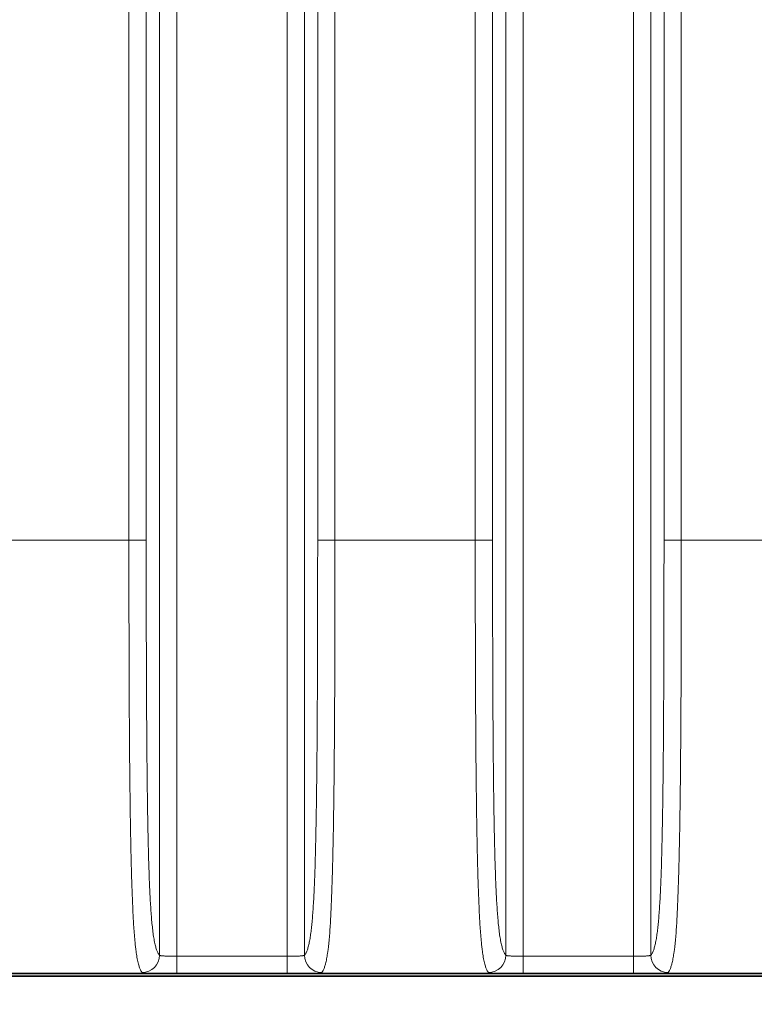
# Model space of a CAD drawing. Header units: millimetres. Extents: x 5 to 415, y 5 to 292.
# Tile 74 of 112: x 338.57 to 347.05, y 143.34 to 154.7. Entities that reach past the tile are written whole.
import ezdxf

# ---------------------------------------------------------------- set-up
doc = ezdxf.new("R2010")
doc.units = ezdxf.units.MM
for name, color, linetype, lineweight in [('Bemaßung (ISO)', 7, 'Continuous', 25), ('Sichtbar (ISO)', 7, 'Continuous', 35), ('Sichtbar schmal (ISO)', 7, 'Continuous', 18)]:
    doc.layers.add(name, color=color, linetype=linetype, lineweight=lineweight)
doc.styles.add('Notiztext (ISO)', font='isocpeur.ttf')
doc.dimstyles.new('Standard (ISO)', dxfattribs={"dimtxt": 3.5, "dimasz": 2.5, "dimexe": 2, "dimexo": 0, "dimgap": 0.762, "dimtad": 1, "dimtoh": 1, "dimdec": 8, "dimdsep": 46, "dimtxsty": 'Notiztext (ISO)', "dimcen": 0.09, "dimdle": 10, "dimclrd": 256, "dimclre": 256, "dimclrt": 256, "dimadec": 6, "dimazin": 2, "dimtfac": 0.514286, "dimtdec": 3, "dimtmove": 0, "dimatfit": 3, "dimfxl": 1, "dimtolj": 1, "dimlwd": -1, "dimlwe": -1, "dimarcsym": 0})

# ---------------------------------------------------------------- blocks, each defined once
blk = doc.blocks.new('*D13')
at = {"layer": 'Bemaßung (ISO)', "transparency": 16777216}
for p, q in [((306.919, 152.847), (306.919, 123.569)), ((351.919, 152.847), (351.919, 123.569)), ((309.419, 125.569), (349.419, 125.569))]:
    blk.add_line(p, q, dxfattribs=at)
for points in [[(309.419, 125.985), (309.419, 125.152), (306.919, 125.569)], [(349.419, 125.985), (349.419, 125.152), (351.919, 125.569)]]:
    blk.add_solid(points, dxfattribs=at)
at = {"layer": 'Defpoints', "color": 0, "transparency": 16777216}
for p in [(306.919, 152.847), (351.919, 152.847), (351.919, 125.569)]:
    blk.add_point(p, dxfattribs=at)
at = {"layer": 'Bemaßung (ISO)', "transparency": 16777216, "insert": (327.144, 129.831), "char_height": 3.5, "attachment_point": 1, "style": 'Notiztext (ISO)'}
blk.add_mtext('\\A1;45', dxfattribs=at)

msp = doc.modelspace()

# ---------------------------------------------------------------- linework, layer by layer
at = {"layer": 'Sichtbar (ISO)'}
for p, q in [((302.41859219, 143.69018724), (356.41892983, 143.69018724)), ((333.91874496, 143.66014858), (356.41889441, 143.66014858))]:
    msp.add_line(p, q, dxfattribs=at)
at = {"layer": 'Sichtbar schmal (ISO)'}
for p, q in [((340.18175764, 143.90378976), (340.18175764, 168.44120817)), ((340.38148355, 168.45347688), (340.38148355, 143.89152105)), ((341.65600638, 143.89152107), (341.65600638, 168.4534769)), ((341.85573229, 168.44120819), (341.85573229, 143.90378978)), ((344.18175764, 143.90378976), (344.18175764, 168.44120817)), ((344.38148355, 168.45347688), (344.38148355, 143.89152105)), ((345.65600638, 143.89152107), (345.65600638, 168.4534769)), ((345.85573229, 168.44120819), (345.85573229, 143.90378978)), ((339.82895205, 148.69549808), (339.82895205, 163.64949987)), ((340.02867796, 163.64949987), (340.02867796, 148.69549808)), ((342.00881197, 148.69549808), (342.00881197, 163.64949987)), ((342.20853788, 163.64949987), (342.20853788, 148.69549808)), ((343.82895205, 148.69549808), (343.82895205, 163.64949987)), ((344.02867796, 163.64949987), (344.02867796, 148.69549808)), ((346.00881197, 148.69549808), (346.00881197, 163.64949987)), ((346.20853788, 163.64949987), (346.20853788, 148.69549808)), ((338.20853788, 148.69549808), (339.82895205, 148.69549808)), ((340.02867796, 148.69549808), (339.82895205, 148.69549808)), ((342.20853788, 148.69549808), (342.00881197, 148.69549808)), ((342.20853788, 148.69549808), (343.82895205, 148.69549808)), ((344.02867796, 148.69549808), (343.82895205, 148.69549808)), ((346.20853788, 148.69549808), (346.00881197, 148.69549808)), ((346.20853788, 148.69549808), (347.82895371, 148.69549808)), ((341.65600638, 143.89152107), (340.38148355, 143.89152105)), ((340.38148355, 143.69154211), (340.38148355, 143.89152105)), ((341.65600638, 143.89152107), (341.65600638, 143.69154211)), ((345.65600638, 143.89152107), (344.38148355, 143.89152105)), ((344.38148355, 143.69154211), (344.38148355, 143.89152105)), ((345.65600638, 143.89152107), (345.65600638, 143.69154211)), ((340.38148355, 143.69152548), (341.65600638, 143.69152548)), ((344.38148355, 143.69152548), (345.65600638, 143.69152548))]:
    msp.add_line(p, q, dxfattribs=at)
for centre, major_axis, ratio, start_param, end_param in [((339.98203173, 143.90378978), (0.14084191, 0.14199844), 0.9972867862, 3.9242602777, 5.492339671), ((342.05545819, 143.90378978), (-0.14084188, 0.14199847), 0.997286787, 0.7908457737, 2.3589252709), ((343.98203173, 143.90378978), (0.14084191, 0.14199844), 0.9972867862, 3.9242602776, 5.4923396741), ((346.05545819, 143.90378978), (-0.14084188, 0.14199847), 0.997286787, 0.7908457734, 2.3589252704)]:
    msp.add_ellipse(centre, major_axis=major_axis, ratio=ratio, start_param=start_param, end_param=end_param, dxfattribs=at)
for points, knots in [([(339.98203173, 143.70405944), (339.9789512, 143.70718523), (339.97589949, 143.7108883), (339.9728613, 143.71525714), (339.96903114, 143.72076478), (339.96522245, 143.72732684), (339.96140495, 143.73522346), (339.95711905, 143.74408898), (339.952822, 143.75462849), (339.94847311, 143.76749049), (339.94638327, 143.77367126), (339.94428147, 143.78039131), (339.94216373, 143.78775897), (339.93974865, 143.79616109), (339.93731181, 143.80541334), (339.93487742, 143.81556102), (339.93049857, 143.83381418), (339.92612818, 143.85501788), (339.92191253, 143.87904874), (339.91808295, 143.90087885), (339.91438167, 143.92504709), (339.91091716, 143.9508066), (339.90840794, 143.96946331), (339.90602282, 143.98893794), (339.90380001, 144.00867114), (339.90301059, 144.01567931), (339.90224271, 144.02272119), (339.90149433, 144.02979852), (339.89855776, 144.05756939), (339.89592126, 144.08583172), (339.89346815, 144.11504356), (339.89100222, 144.14440819), (339.88872082, 144.1747291), (339.88651854, 144.2070838), (339.88442288, 144.23787189), (339.8823982, 144.27050691), (339.88037304, 144.30642118), (339.87997348, 144.31350698), (339.87957398, 144.3207223), (339.87917411, 144.32807993), (339.87772293, 144.35478173), (339.87625421, 144.38327902), (339.87478377, 144.41367117), (339.87303985, 144.44971604), (339.87129349, 144.48842979), (339.86957064, 144.52986341), (339.86791541, 144.56967059), (339.86628203, 144.61198965), (339.86469059, 144.65676451), (339.86311552, 144.70107922), (339.86158168, 144.74779994), (339.86010388, 144.79680174), (339.85942402, 144.81934461), (339.85875603, 144.84236899), (339.85810087, 144.86586173), (339.8573105, 144.89420296), (339.85653677, 144.9232919), (339.8557827, 144.95302333), (339.85434633, 145.00965635), (339.85298201, 145.0686273), (339.85169912, 145.12918709), (339.85031822, 145.19437378), (339.84903166, 145.26139737), (339.84783763, 145.32932777), (339.84651602, 145.40451651), (339.84530764, 145.48081225), (339.84419865, 145.55701963), (339.8438471, 145.58117812), (339.84350543, 145.60532738), (339.84317316, 145.62943202), (339.84231105, 145.69197244), (339.84152124, 145.75416131), (339.84079819, 145.81521078), (339.83959808, 145.91654025), (339.83858215, 146.01472775), (339.83772211, 146.10634595), (339.83689507, 146.19444863), (339.83621152, 146.27647776), (339.83565047, 146.34949217), (339.83542689, 146.37858888), (339.8352252, 146.40623876), (339.83503967, 146.43279193), (339.83410145, 146.56706689), (339.83354429, 146.6732792), (339.83294921, 146.79708975), (339.83287458, 146.81261791), (339.8327998, 146.82842306), (339.83272443, 146.84459544), (339.83225261, 146.94583808), (339.83173269, 147.06147048), (339.83122285, 147.20207589), (339.83087348, 147.29842557), (339.83052984, 147.40650023), (339.83022573, 147.52968915), (339.83013009, 147.56843513), (339.83003729, 147.60867832), (339.82994839, 147.65038157), (339.82963428, 147.79773141), (339.82937077, 147.9633095), (339.82919567, 148.1454856), (339.82903284, 148.31490486), (339.82894605, 148.49867812), (339.82895205, 148.69549808)], [0, 0, 0, 0, 0.0255067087, 0.0255067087, 0.0255067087, 0.0576621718, 0.0576621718, 0.0576621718, 0.0937630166, 0.0937630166, 0.0937630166, 0.1111111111, 0.1111111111, 0.1111111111, 0.1308949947, 0.1308949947, 0.1308949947, 0.1664813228, 0.1664813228, 0.1664813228, 0.1988086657, 0.1988086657, 0.1988086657, 0.2222222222, 0.2222222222, 0.2222222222, 0.2305374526, 0.2305374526, 0.2305374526, 0.2631657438, 0.2631657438, 0.2631657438, 0.295964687, 0.295964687, 0.295964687, 0.3271755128, 0.3271755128, 0.3271755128, 0.3333333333, 0.3333333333, 0.3333333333, 0.3556808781, 0.3556808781, 0.3556808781, 0.3821849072, 0.3821849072, 0.3821849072, 0.407648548, 0.407648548, 0.407648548, 0.4328505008, 0.4328505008, 0.4328505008, 0.4444444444, 0.4444444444, 0.4444444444, 0.4584311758, 0.4584311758, 0.4584311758, 0.4850733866, 0.4850733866, 0.4850733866, 0.5137511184, 0.5137511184, 0.5137511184, 0.5454930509, 0.5454930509, 0.5454930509, 0.5555555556, 0.5555555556, 0.5555555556, 0.5816631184, 0.5816631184, 0.5816631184, 0.6249962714, 0.6249962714, 0.6249962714, 0.6666666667, 0.6666666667, 0.6666666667, 0.6832725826, 0.6832725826, 0.6832725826, 0.7672459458, 0.7672459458, 0.7672459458, 0.7777777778, 0.7777777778, 0.7777777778, 0.8437093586, 0.8437093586, 0.8437093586, 0.8888888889, 0.8888888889, 0.8888888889, 0.9030989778, 0.9030989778, 0.9030989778, 0.9533074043, 0.9533074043, 0.9533074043, 1, 1, 1, 1]), ([(340.18175764, 143.90378976), (340.1786946, 143.9068278), (340.17563464, 143.91044454), (340.17257901, 143.91472118), (340.16874455, 143.92008786), (340.16491692, 143.92649369), (340.16109957, 143.93413238), (340.15676092, 143.94281421), (340.15243553, 143.95308861), (340.14813116, 143.96531125), (340.14356173, 143.97828653), (340.13901597, 143.99345737), (340.13450864, 144.01136203), (340.13015407, 144.0286599), (340.12583538, 144.04850941), (340.12157391, 144.0715023), (340.1178895, 144.09138171), (340.11424787, 144.11361083), (340.11066908, 144.13861427), (340.10751185, 144.1606725), (340.10440353, 144.18488996), (340.10136211, 144.21154645), (340.09863414, 144.23545577), (340.09596, 144.2613273), (340.09335471, 144.28931929), (340.09094571, 144.31520229), (340.08859559, 144.34289825), (340.08631649, 144.37247046), (340.08415607, 144.40050278), (340.08205946, 144.43022103), (340.08003582, 144.46161066), (340.07807338, 144.49205079), (340.07617956, 144.52406272), (340.0743604, 144.55756761), (340.07255442, 144.59082971), (340.07082203, 144.62556321), (340.06916618, 144.66163579), (340.06747976, 144.69837446), (340.06587274, 144.73650213), (340.06434496, 144.77584029), (340.06274902, 144.81693319), (340.06123956, 144.859347), (340.05981307, 144.90286193), (340.05828746, 144.94940097), (340.05685676, 144.99719951), (340.05551381, 145.04600109), (340.05404656, 145.0993195), (340.05268404, 145.15383522), (340.0514149, 145.20926066), (340.05000574, 145.27080107), (340.04871169, 145.333463), (340.04751676, 145.39693777), (340.04617885, 145.46800739), (340.04496521, 145.540096), (340.04385524, 145.61289052), (340.04260972, 145.69457543), (340.04149475, 145.77714923), (340.04048583, 145.86031403), (340.03935542, 145.95349364), (340.03835814, 146.04741516), (340.03746673, 146.14181228), (340.03647068, 146.24729138), (340.03560681, 146.3533643), (340.03484642, 146.45980538), (340.03399915, 146.57840789), (340.03328034, 146.6974675), (340.03266096, 146.81680122), (340.03197259, 146.949427), (340.03140702, 147.08239137), (340.03093576, 147.21555139), (340.03041386, 147.36302332), (340.03000762, 147.51073522), (340.0296898, 147.65857913), (340.02933849, 147.8219972), (340.02909519, 147.98557655), (340.02893421, 148.14923922), (340.02875519, 148.3312427), (340.02867795, 148.51334922), (340.02867796, 148.69549808)], [0, 0, 0, 0, 0.0267285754, 0.0267285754, 0.0267285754, 0.0602698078, 0.0602698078, 0.0602698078, 0.0983914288, 0.0983914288, 0.0983914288, 0.1388604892, 0.1388604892, 0.1388604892, 0.1779580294, 0.1779580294, 0.1779580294, 0.2117613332, 0.2117613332, 0.2117613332, 0.241582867, 0.241582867, 0.241582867, 0.2683310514, 0.2683310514, 0.2683310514, 0.2930639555, 0.2930639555, 0.2930639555, 0.3165089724, 0.3165089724, 0.3165089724, 0.3392447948, 0.3392447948, 0.3392447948, 0.3618158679, 0.3618158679, 0.3618158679, 0.3848037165, 0.3848037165, 0.3848037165, 0.4088169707, 0.4088169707, 0.4088169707, 0.4344990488, 0.4344990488, 0.4344990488, 0.4625581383, 0.4625581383, 0.4625581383, 0.4937129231, 0.4937129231, 0.4937129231, 0.528595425, 0.528595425, 0.528595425, 0.567738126, 0.567738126, 0.567738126, 0.6115944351, 0.6115944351, 0.6115944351, 0.660599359, 0.660599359, 0.660599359, 0.7152033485, 0.7152033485, 0.7152033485, 0.7758894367, 0.7758894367, 0.7758894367, 0.8430980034, 0.8430980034, 0.8430980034, 0.9173864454, 0.9173864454, 0.9173864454, 1, 1, 1, 1]), ([(342.00881197, 148.69549808), (342.00881198, 148.48861179), (342.00871262, 148.28177833), (342.00847701, 148.07509026), (342.00826682, 147.89069559), (342.00794818, 147.70641664), (342.00748132, 147.52238094), (342.00706862, 147.35968982), (342.00654008, 147.19718879), (342.00585428, 147.03505672), (342.00524841, 146.8918212), (342.0045198, 146.74887364), (342.00362615, 146.60645154), (342.00283121, 146.47975953), (342.00190566, 146.35348331), (342.00080645, 146.22793501), (341.9998347, 146.1169434), (341.99872722, 146.00652071), (341.99744249, 145.89705357), (341.99631546, 145.8010241), (341.99505203, 145.70572998), (341.9936152, 145.61161365), (341.99236138, 145.52948491), (341.99097552, 145.44825303), (341.98942773, 145.36837996), (341.98807787, 145.29872052), (341.98660484, 145.23009461), (341.98498714, 145.16294016), (341.98356829, 145.10404059), (341.98203815, 145.04627297), (341.98038322, 144.99001484), (341.97889817, 144.93953162), (341.97731264, 144.89026391), (341.97561951, 144.84252064), (341.97405344, 144.79836044), (341.97239532, 144.75550446), (341.97064296, 144.71419547), (341.9689796, 144.6749842), (341.96723132, 144.63716679), (341.96539997, 144.60091905), (341.96362212, 144.56573045), (341.96176597, 144.53202113), (341.95983657, 144.49989899), (341.95791626, 144.46792809), (341.95592339, 144.43752946), (341.95386566, 144.40874428), (341.95176373, 144.37934068), (341.94959412, 144.35162061), (341.94736681, 144.3255581), (341.94503335, 144.29825353), (341.94263654, 144.27276828), (341.94018828, 144.24900546), (341.93755742, 144.22347027), (341.93486714, 144.19992402), (341.93213104, 144.17819093), (341.92912533, 144.15431625), (341.92606432, 144.13262969), (341.92296296, 144.11286585), (341.91949986, 144.09079676), (341.91598645, 144.07112509), (341.9124384, 144.05348739), (341.90844241, 144.03362287), (341.9044025, 144.01633834), (341.90033414, 144.00117401), (341.89577451, 143.98417852), (341.89117914, 143.96984619), (341.88656203, 143.95764835), (341.8816217, 143.94459661), (341.87665648, 143.93398865), (341.87167655, 143.92532223), (341.86637584, 143.91609753), (341.86105847, 143.90907257), (341.85573229, 143.90378978)], [0, 0, 0, 0, 0.0938343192, 0.0938343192, 0.0938343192, 0.1775476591, 0.1775476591, 0.1775476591, 0.2515518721, 0.2515518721, 0.2515518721, 0.3169308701, 0.3169308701, 0.3169308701, 0.3750889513, 0.3750889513, 0.3750889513, 0.4265038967, 0.4265038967, 0.4265038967, 0.4716073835, 0.4716073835, 0.4716073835, 0.5109660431, 0.5109660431, 0.5109660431, 0.5452917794, 0.5452917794, 0.5452917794, 0.5753980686, 0.5753980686, 0.5753980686, 0.6024139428, 0.6024139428, 0.6024139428, 0.6274023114, 0.6274023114, 0.6274023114, 0.6511217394, 0.6511217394, 0.6511217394, 0.6741481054, 0.6741481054, 0.6741481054, 0.6970660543, 0.6970660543, 0.6970660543, 0.720476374, 0.720476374, 0.720476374, 0.7450023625, 0.7450023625, 0.7450023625, 0.771357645, 0.771357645, 0.771357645, 0.8003099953, 0.8003099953, 0.8003099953, 0.8326393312, 0.8326393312, 0.8326393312, 0.8690503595, 0.8690503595, 0.8690503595, 0.9098581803, 0.9098581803, 0.9098581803, 0.9535226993, 0.9535226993, 0.9535226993, 1, 1, 1, 1]), ([(342.05545819, 143.70405944), (342.06093297, 143.70977407), (342.06616579, 143.71721522), (342.07111565, 143.72615052), (342.0764194, 143.73572462), (342.08139811, 143.74702141), (342.08600184, 143.75954047), (342.09054763, 143.77190198), (342.09472759, 143.78545368), (342.09849459, 143.79948428), (342.098976, 143.80127734), (342.09945063, 143.80307789), (342.09991878, 143.80488537), (342.10450891, 143.82260727), (342.1084761, 143.84091908), (342.11210906, 143.85994806), (342.11589338, 143.87976983), (342.1193158, 143.90034403), (342.12269492, 143.92316523), (342.12339882, 143.92791912), (342.12410081, 143.93277563), (342.12480364, 143.93775706), (342.1272052, 143.95477867), (342.12961165, 143.97319776), (342.13202858, 143.99354654), (342.1347525, 144.01647994), (342.13749027, 144.04185174), (342.14023755, 144.07073533), (342.14262817, 144.0958692), (342.14502623, 144.12366541), (342.14741549, 144.15505552), (342.14760083, 144.15749058), (342.14778612, 144.15994741), (342.14797133, 144.16242648), (342.14990427, 144.18829885), (342.15183002, 144.21648786), (342.15375105, 144.24744277), (342.155675, 144.27844481), (342.15759432, 144.31222416), (342.15950458, 144.34920036), (342.16129854, 144.38392533), (342.16308444, 144.4214739), (342.16485453, 144.4621174), (342.16656004, 144.5012783), (342.16825074, 144.54331607), (342.16991896, 144.58837678), (342.17021658, 144.59641609), (342.17051348, 144.60455146), (342.17080962, 144.61278342), (342.17214755, 144.64997409), (342.17349312, 144.68936129), (342.17481472, 144.73044947), (342.17647463, 144.78205589), (342.17809605, 144.83634868), (342.17963891, 144.89213349), (342.18133163, 144.95333673), (342.18292971, 145.01632785), (342.18440901, 145.07941959), (342.186143, 145.15337409), (342.18771405, 145.22745636), (342.18911477, 145.2990211), (342.18932333, 145.3096764), (342.18952815, 145.32027585), (342.18972923, 145.33081124), (342.19123422, 145.40966165), (342.19246919, 145.48480159), (342.19351682, 145.55567695), (342.19514023, 145.66550622), (342.19631637, 145.76509234), (342.19725408, 145.85334747), (342.19755685, 145.8818432), (342.19783413, 145.90916145), (342.19809114, 145.93527769), (342.19907128, 146.03487415), (342.19978249, 146.11650835), (342.2004395, 146.19498028), (342.20083267, 146.2419411), (342.20120267, 146.28777791), (342.2015721, 146.33570766), (342.20215605, 146.41147039), (342.2027576, 146.49250502), (342.20335508, 146.58267502), (342.2037672, 146.64487063), (342.20417709, 146.71141191), (342.20457175, 146.78356898), (342.20496291, 146.85508724), (342.20533401, 146.93210212), (342.20568871, 147.01896567), (342.20621071, 147.14679951), (342.20670015, 147.29596972), (342.20710252, 147.48030257), (342.20712584, 147.49098722), (342.20714896, 147.50179011), (342.20717186, 147.51271076), (342.20750937, 147.67364259), (342.20779745, 147.86015143), (342.20802972, 148.07074026), (342.20823838, 148.25992308), (342.20840269, 148.46853731), (342.20853788, 148.69549808)], [0, 0, 0, 0, 0.0319539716, 0.0319539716, 0.0319539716, 0.0661924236, 0.0661924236, 0.0661924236, 0.1, 0.1, 0.1, 0.1043204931, 0.1043204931, 0.1043204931, 0.1466818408, 0.1466818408, 0.1466818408, 0.190808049, 0.190808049, 0.190808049, 0.2, 0.2, 0.2, 0.2314090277, 0.2314090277, 0.2314090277, 0.266807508, 0.266807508, 0.266807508, 0.2976104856, 0.2976104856, 0.2976104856, 0.3, 0.3, 0.3, 0.3249377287, 0.3249377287, 0.3249377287, 0.3499134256, 0.3499134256, 0.3499134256, 0.3733685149, 0.3733685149, 0.3733685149, 0.39596801, 0.39596801, 0.39596801, 0.4, 0.4, 0.4, 0.4182158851, 0.4182158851, 0.4182158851, 0.4410948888, 0.4410948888, 0.4410948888, 0.4661961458, 0.4661961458, 0.4661961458, 0.4956191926, 0.4956191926, 0.4956191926, 0.5, 0.5, 0.5, 0.5327874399, 0.5327874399, 0.5327874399, 0.5835952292, 0.5835952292, 0.5835952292, 0.6, 0.6, 0.6, 0.66256096, 0.66256096, 0.66256096, 0.7, 0.7, 0.7, 0.7591800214, 0.7591800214, 0.7591800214, 0.8, 0.8, 0.8, 0.8404585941, 0.8404585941, 0.8404585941, 0.9, 0.9, 0.9, 0.9034512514, 0.9034512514, 0.9034512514, 0.9543105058, 0.9543105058, 0.9543105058, 1, 1, 1, 1]), ([(343.98203173, 143.70405944), (343.9789512, 143.70718523), (343.97589949, 143.7108883), (343.9728613, 143.71525714), (343.96903114, 143.72076478), (343.96522245, 143.72732684), (343.96140495, 143.73522346), (343.95711905, 143.74408898), (343.952822, 143.75462849), (343.94847311, 143.76749049), (343.94638327, 143.77367126), (343.94428147, 143.78039131), (343.94216373, 143.78775897), (343.93974865, 143.79616109), (343.93731181, 143.80541334), (343.93487742, 143.81556102), (343.93049857, 143.83381418), (343.92612818, 143.85501788), (343.92191253, 143.87904874), (343.91808295, 143.90087885), (343.91438167, 143.92504709), (343.91091716, 143.9508066), (343.90840794, 143.96946331), (343.90602282, 143.98893794), (343.90380001, 144.00867114), (343.90301059, 144.01567931), (343.90224271, 144.02272119), (343.90149433, 144.02979852), (343.89855776, 144.05756939), (343.89592126, 144.08583172), (343.89346815, 144.11504356), (343.89100222, 144.14440819), (343.88872082, 144.1747291), (343.88651854, 144.2070838), (343.88442288, 144.23787189), (343.8823982, 144.27050691), (343.88037304, 144.30642118), (343.87997348, 144.31350698), (343.87957398, 144.3207223), (343.87917411, 144.32807993), (343.87772293, 144.35478173), (343.87625421, 144.38327902), (343.87478377, 144.41367117), (343.87303985, 144.44971604), (343.87129349, 144.48842979), (343.86957064, 144.52986341), (343.86791541, 144.56967059), (343.86628203, 144.61198965), (343.86469059, 144.65676451), (343.86311552, 144.70107922), (343.86158168, 144.74779994), (343.86010388, 144.79680174), (343.85942402, 144.81934461), (343.85875603, 144.84236899), (343.85810087, 144.86586173), (343.8573105, 144.89420296), (343.85653677, 144.9232919), (343.8557827, 144.95302333), (343.85434633, 145.00965635), (343.85298201, 145.0686273), (343.85169912, 145.12918709), (343.85031822, 145.19437378), (343.84903166, 145.26139737), (343.84783763, 145.32932777), (343.84651602, 145.40451651), (343.84530764, 145.48081225), (343.84419865, 145.55701963), (343.8438471, 145.58117812), (343.84350543, 145.60532738), (343.84317316, 145.62943202), (343.84231105, 145.69197245), (343.84152124, 145.75416131), (343.84079819, 145.81521078), (343.83959808, 145.91654025), (343.83858215, 146.01472775), (343.83772211, 146.10634595), (343.83689507, 146.19444863), (343.83621152, 146.27647776), (343.83565047, 146.34949217), (343.83542689, 146.37858888), (343.8352252, 146.40623876), (343.83503967, 146.43279193), (343.83410145, 146.56706689), (343.83354429, 146.6732792), (343.83294921, 146.79708975), (343.83287458, 146.81261791), (343.8327998, 146.82842306), (343.83272443, 146.84459544), (343.83225261, 146.94583808), (343.83173269, 147.06147048), (343.83122285, 147.20207589), (343.83087348, 147.29842557), (343.83052984, 147.40650023), (343.83022573, 147.52968915), (343.83013009, 147.56843513), (343.83003729, 147.60867832), (343.82994839, 147.65038157), (343.82963428, 147.79773141), (343.82937077, 147.9633095), (343.82919567, 148.1454856), (343.82903284, 148.31490486), (343.82894605, 148.49867812), (343.82895205, 148.69549808)], [0, 0, 0, 0, 0.0255067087, 0.0255067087, 0.0255067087, 0.0576621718, 0.0576621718, 0.0576621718, 0.0937630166, 0.0937630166, 0.0937630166, 0.1111111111, 0.1111111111, 0.1111111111, 0.1308949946, 0.1308949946, 0.1308949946, 0.1664813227, 0.1664813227, 0.1664813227, 0.1988086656, 0.1988086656, 0.1988086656, 0.2222222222, 0.2222222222, 0.2222222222, 0.2305374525, 0.2305374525, 0.2305374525, 0.2631657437, 0.2631657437, 0.2631657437, 0.2959646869, 0.2959646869, 0.2959646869, 0.3271755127, 0.3271755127, 0.3271755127, 0.3333333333, 0.3333333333, 0.3333333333, 0.355680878, 0.355680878, 0.355680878, 0.3821849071, 0.3821849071, 0.3821849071, 0.4076485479, 0.4076485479, 0.4076485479, 0.4328505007, 0.4328505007, 0.4328505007, 0.4444444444, 0.4444444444, 0.4444444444, 0.4584311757, 0.4584311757, 0.4584311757, 0.4850733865, 0.4850733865, 0.4850733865, 0.5137511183, 0.5137511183, 0.5137511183, 0.5454930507, 0.5454930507, 0.5454930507, 0.5555555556, 0.5555555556, 0.5555555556, 0.5816631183, 0.5816631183, 0.5816631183, 0.6249962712, 0.6249962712, 0.6249962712, 0.6666666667, 0.6666666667, 0.6666666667, 0.6832725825, 0.6832725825, 0.6832725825, 0.7672459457, 0.7672459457, 0.7672459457, 0.7777777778, 0.7777777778, 0.7777777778, 0.8437093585, 0.8437093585, 0.8437093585, 0.8888888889, 0.8888888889, 0.8888888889, 0.9030989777, 0.9030989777, 0.9030989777, 0.9533074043, 0.9533074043, 0.9533074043, 1, 1, 1, 1]), ([(344.18175764, 143.90378976), (344.1786946, 143.9068278), (344.17563464, 143.91044454), (344.17257901, 143.91472118), (344.16874455, 143.92008786), (344.16491692, 143.92649369), (344.16109957, 143.93413238), (344.15676092, 143.94281421), (344.15243553, 143.95308861), (344.14813116, 143.96531125), (344.14356173, 143.97828653), (344.13901597, 143.99345737), (344.13450864, 144.01136203), (344.13015407, 144.0286599), (344.12583538, 144.04850941), (344.12157391, 144.0715023), (344.1178895, 144.09138171), (344.11424787, 144.11361083), (344.11066908, 144.13861427), (344.10751185, 144.16067251), (344.10440353, 144.18488996), (344.10136211, 144.21154645), (344.09863414, 144.23545577), (344.09596, 144.2613273), (344.09335471, 144.28931929), (344.09094571, 144.31520229), (344.08859559, 144.34289825), (344.08631649, 144.37247046), (344.08415607, 144.40050278), (344.08205946, 144.43022103), (344.08003582, 144.46161066), (344.07807338, 144.49205079), (344.07617956, 144.52406272), (344.0743604, 144.55756761), (344.07255442, 144.59082971), (344.07082203, 144.62556321), (344.06916618, 144.66163579), (344.06747976, 144.69837446), (344.06587274, 144.73650213), (344.06434496, 144.77584029), (344.06274902, 144.81693319), (344.06123956, 144.859347), (344.05981307, 144.90286193), (344.05828746, 144.94940097), (344.05685676, 144.99719951), (344.05551381, 145.04600109), (344.05404656, 145.0993195), (344.05268404, 145.15383522), (344.0514149, 145.20926066), (344.05000574, 145.27080107), (344.04871169, 145.333463), (344.04751676, 145.39693777), (344.04617885, 145.46800739), (344.04496521, 145.540096), (344.04385524, 145.61289052), (344.04260972, 145.69457543), (344.04149475, 145.77714923), (344.04048583, 145.86031403), (344.03935542, 145.95349364), (344.03835814, 146.04741516), (344.03746673, 146.14181228), (344.03647068, 146.24729138), (344.03560681, 146.3533643), (344.03484642, 146.45980538), (344.03399915, 146.57840789), (344.03328034, 146.6974675), (344.03266096, 146.81680122), (344.03197259, 146.949427), (344.03140702, 147.08239137), (344.03093576, 147.21555139), (344.03041386, 147.36302332), (344.03000762, 147.51073522), (344.0296898, 147.65857913), (344.02933849, 147.8219972), (344.02909519, 147.98557655), (344.02893421, 148.14923922), (344.02875519, 148.3312427), (344.02867795, 148.51334922), (344.02867796, 148.69549808)], [0, 0, 0, 0, 0.0267285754, 0.0267285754, 0.0267285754, 0.0602698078, 0.0602698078, 0.0602698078, 0.0983914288, 0.0983914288, 0.0983914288, 0.1388604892, 0.1388604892, 0.1388604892, 0.1779580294, 0.1779580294, 0.1779580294, 0.2117613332, 0.2117613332, 0.2117613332, 0.241582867, 0.241582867, 0.241582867, 0.2683310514, 0.2683310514, 0.2683310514, 0.2930639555, 0.2930639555, 0.2930639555, 0.3165089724, 0.3165089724, 0.3165089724, 0.3392447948, 0.3392447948, 0.3392447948, 0.3618158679, 0.3618158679, 0.3618158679, 0.3848037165, 0.3848037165, 0.3848037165, 0.4088169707, 0.4088169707, 0.4088169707, 0.4344990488, 0.4344990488, 0.4344990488, 0.4625581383, 0.4625581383, 0.4625581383, 0.4937129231, 0.4937129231, 0.4937129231, 0.528595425, 0.528595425, 0.528595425, 0.567738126, 0.567738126, 0.567738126, 0.6115944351, 0.6115944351, 0.6115944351, 0.660599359, 0.660599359, 0.660599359, 0.7152033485, 0.7152033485, 0.7152033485, 0.7758894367, 0.7758894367, 0.7758894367, 0.8430980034, 0.8430980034, 0.8430980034, 0.9173864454, 0.9173864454, 0.9173864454, 1, 1, 1, 1]), ([(346.00881197, 148.69549808), (346.00881198, 148.48861179), (346.00871262, 148.28177833), (346.00847701, 148.07509026), (346.00826682, 147.89069559), (346.00794818, 147.70641664), (346.00748132, 147.52238094), (346.00706862, 147.35968982), (346.00654008, 147.19718879), (346.00585428, 147.03505672), (346.00524841, 146.8918212), (346.0045198, 146.74887364), (346.00362615, 146.60645154), (346.00283121, 146.47975953), (346.00190566, 146.35348331), (346.00080645, 146.22793501), (345.9998347, 146.1169434), (345.99872722, 146.00652071), (345.99744249, 145.89705357), (345.99631546, 145.8010241), (345.99505203, 145.70572998), (345.9936152, 145.61161365), (345.99236138, 145.52948491), (345.99097552, 145.44825303), (345.98942773, 145.36837996), (345.98807787, 145.29872052), (345.98660484, 145.23009461), (345.98498714, 145.16294016), (345.98356829, 145.10404059), (345.98203815, 145.04627297), (345.98038322, 144.99001484), (345.97889817, 144.93953162), (345.97731264, 144.89026391), (345.97561951, 144.84252064), (345.97405344, 144.79836044), (345.97239532, 144.75550446), (345.97064296, 144.71419547), (345.9689796, 144.6749842), (345.96723132, 144.63716679), (345.96539997, 144.60091905), (345.96362212, 144.56573045), (345.96176597, 144.53202113), (345.95983657, 144.49989899), (345.95791626, 144.46792809), (345.95592339, 144.43752946), (345.95386566, 144.40874428), (345.95176373, 144.37934068), (345.94959412, 144.35162061), (345.94736681, 144.3255581), (345.94503335, 144.29825353), (345.94263654, 144.27276828), (345.94018828, 144.24900546), (345.93755742, 144.22347027), (345.93486714, 144.19992402), (345.93213104, 144.17819093), (345.92912533, 144.15431625), (345.92606432, 144.13262969), (345.92296296, 144.11286585), (345.91949986, 144.09079676), (345.91598645, 144.07112509), (345.9124384, 144.05348739), (345.90844241, 144.03362287), (345.9044025, 144.01633834), (345.90033414, 144.00117401), (345.89577451, 143.98417852), (345.89117914, 143.96984619), (345.88656203, 143.95764835), (345.8816217, 143.94459661), (345.87665648, 143.93398865), (345.87167655, 143.92532223), (345.86637584, 143.91609753), (345.86105847, 143.90907257), (345.85573229, 143.90378978)], [0, 0, 0, 0, 0.0938343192, 0.0938343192, 0.0938343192, 0.1775476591, 0.1775476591, 0.1775476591, 0.2515518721, 0.2515518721, 0.2515518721, 0.3169308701, 0.3169308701, 0.3169308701, 0.3750889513, 0.3750889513, 0.3750889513, 0.4265038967, 0.4265038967, 0.4265038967, 0.4716073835, 0.4716073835, 0.4716073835, 0.5109660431, 0.5109660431, 0.5109660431, 0.5452917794, 0.5452917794, 0.5452917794, 0.5753980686, 0.5753980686, 0.5753980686, 0.6024139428, 0.6024139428, 0.6024139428, 0.6274023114, 0.6274023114, 0.6274023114, 0.6511217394, 0.6511217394, 0.6511217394, 0.6741481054, 0.6741481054, 0.6741481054, 0.6970660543, 0.6970660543, 0.6970660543, 0.720476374, 0.720476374, 0.720476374, 0.7450023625, 0.7450023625, 0.7450023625, 0.771357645, 0.771357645, 0.771357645, 0.8003099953, 0.8003099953, 0.8003099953, 0.8326393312, 0.8326393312, 0.8326393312, 0.8690503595, 0.8690503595, 0.8690503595, 0.9098581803, 0.9098581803, 0.9098581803, 0.9535226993, 0.9535226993, 0.9535226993, 1, 1, 1, 1]), ([(346.05545819, 143.70405944), (346.06093297, 143.70977407), (346.06616579, 143.71721522), (346.07111565, 143.72615052), (346.0764194, 143.73572462), (346.08139811, 143.74702141), (346.08600184, 143.75954047), (346.09054763, 143.77190198), (346.09472759, 143.78545368), (346.09849459, 143.79948428), (346.098976, 143.80127734), (346.09945063, 143.80307789), (346.09991878, 143.80488537), (346.10450891, 143.82260727), (346.1084761, 143.84091908), (346.11210906, 143.85994806), (346.11589338, 143.87976983), (346.1193158, 143.90034403), (346.12269492, 143.92316523), (346.12339882, 143.92791912), (346.12410081, 143.93277563), (346.12480364, 143.93775706), (346.1272052, 143.95477867), (346.12961165, 143.97319776), (346.13202858, 143.99354654), (346.1347525, 144.01647994), (346.13749027, 144.04185174), (346.14023755, 144.07073533), (346.14262817, 144.0958692), (346.14502623, 144.12366541), (346.14741549, 144.15505552), (346.14760083, 144.15749058), (346.14778612, 144.15994741), (346.14797133, 144.16242648), (346.14990427, 144.18829885), (346.15183002, 144.21648786), (346.15375105, 144.24744277), (346.155675, 144.27844481), (346.15759432, 144.31222416), (346.15950458, 144.34920036), (346.16129854, 144.38392533), (346.16308444, 144.4214739), (346.16485453, 144.4621174), (346.16656004, 144.5012783), (346.16825074, 144.54331607), (346.16991896, 144.58837678), (346.17021658, 144.59641609), (346.17051348, 144.60455146), (346.17080962, 144.61278342), (346.17214755, 144.64997409), (346.17349312, 144.68936129), (346.17481472, 144.73044947), (346.17647463, 144.78205589), (346.17809605, 144.83634868), (346.17963891, 144.89213349), (346.18133163, 144.95333673), (346.18292971, 145.01632785), (346.18440901, 145.07941959), (346.186143, 145.15337409), (346.18771405, 145.22745636), (346.18911477, 145.2990211), (346.18932333, 145.3096764), (346.18952815, 145.32027585), (346.18972923, 145.33081124), (346.19123422, 145.40966165), (346.19246919, 145.48480159), (346.19351682, 145.55567695), (346.19514023, 145.66550622), (346.19631637, 145.76509234), (346.19725408, 145.85334747), (346.19755685, 145.8818432), (346.19783413, 145.90916145), (346.19809114, 145.93527769), (346.19907128, 146.03487415), (346.19978249, 146.11650835), (346.2004395, 146.19498028), (346.20083267, 146.2419411), (346.20120267, 146.28777791), (346.2015721, 146.33570766), (346.20215605, 146.41147039), (346.2027576, 146.49250502), (346.20335508, 146.58267502), (346.2037672, 146.64487063), (346.20417709, 146.71141191), (346.20457175, 146.78356898), (346.20496291, 146.85508724), (346.20533401, 146.93210212), (346.20568871, 147.01896567), (346.20621071, 147.14679951), (346.20670015, 147.29596972), (346.20710252, 147.48030257), (346.20712584, 147.49098722), (346.20714896, 147.50179011), (346.20717186, 147.51271076), (346.20750937, 147.67364259), (346.20779745, 147.86015143), (346.20802972, 148.07074026), (346.20823838, 148.25992308), (346.20840269, 148.46853731), (346.20853788, 148.69549808)], [0, 0, 0, 0, 0.0319539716, 0.0319539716, 0.0319539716, 0.0661924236, 0.0661924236, 0.0661924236, 0.1, 0.1, 0.1, 0.1043204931, 0.1043204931, 0.1043204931, 0.1466818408, 0.1466818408, 0.1466818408, 0.190808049, 0.190808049, 0.190808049, 0.2, 0.2, 0.2, 0.2314090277, 0.2314090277, 0.2314090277, 0.266807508, 0.266807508, 0.266807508, 0.2976104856, 0.2976104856, 0.2976104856, 0.3, 0.3, 0.3, 0.3249377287, 0.3249377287, 0.3249377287, 0.3499134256, 0.3499134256, 0.3499134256, 0.373368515, 0.373368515, 0.373368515, 0.39596801, 0.39596801, 0.39596801, 0.4, 0.4, 0.4, 0.4182158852, 0.4182158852, 0.4182158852, 0.4410948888, 0.4410948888, 0.4410948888, 0.4661961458, 0.4661961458, 0.4661961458, 0.4956191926, 0.4956191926, 0.4956191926, 0.5, 0.5, 0.5, 0.5327874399, 0.5327874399, 0.5327874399, 0.5835952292, 0.5835952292, 0.5835952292, 0.6, 0.6, 0.6, 0.66256096, 0.66256096, 0.66256096, 0.7, 0.7, 0.7, 0.7591800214, 0.7591800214, 0.7591800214, 0.8, 0.8, 0.8, 0.8404585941, 0.8404585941, 0.8404585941, 0.9, 0.9, 0.9, 0.9034512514, 0.9034512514, 0.9034512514, 0.9543105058, 0.9543105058, 0.9543105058, 1, 1, 1, 1]), ([(340.38148355, 143.89152104), (340.37321225, 143.89152105), (340.35689259, 143.89155018), (340.33321448, 143.89168184), (340.31078547, 143.89190465), (340.28963131, 143.89223078), (340.26975702, 143.89268211), (340.25138331, 143.89328236), (340.23474021, 143.89405672), (340.22001906, 143.89503278), (340.20741348, 143.89623697), (340.19709746, 143.89769316), (340.18923272, 143.89941892), (340.18391526, 143.90143523), (340.18217075, 143.90297044), (340.18175764, 143.90378975)], [0, 0, 0, 0, 0.0813521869, 0.1603753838, 0.2364454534, 0.312131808, 0.3879044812, 0.4635051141, 0.5391746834, 0.6150496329, 0.691199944, 0.7676237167, 0.8444425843, 0.9214545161, 1, 1, 1, 1]), ([(341.85573229, 143.90378978), (341.8552915, 143.90291562), (341.85337446, 143.90129294), (341.84755283, 143.89921438), (341.83917845, 143.89748622), (341.82848989, 143.89605832), (341.81556438, 143.8948851), (341.80053939, 143.89393716), (341.78363737, 143.89318863), (341.7650686, 143.89261157), (341.7450532, 143.89217973), (341.7238249, 143.89186997), (341.7016949, 143.89166379), (341.67898423, 143.89154641), (341.66365952, 143.89152107), (341.65600638, 143.89152107)], [0, 0, 0, 0, 0.0838013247, 0.1650438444, 0.2427208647, 0.3191274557, 0.3954427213, 0.4713977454, 0.547106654, 0.6226076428, 0.6980833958, 0.7736686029, 0.8493777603, 0.9247262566, 1, 1, 1, 1]), ([(344.38148355, 143.89152104), (344.37321225, 143.89152105), (344.35689259, 143.89155019), (344.33321448, 143.89168184), (344.31078547, 143.89190465), (344.28963131, 143.89223078), (344.26975702, 143.89268211), (344.25138331, 143.89328236), (344.23474021, 143.89405672), (344.22001906, 143.89503278), (344.20741348, 143.89623697), (344.19709746, 143.89769316), (344.18923272, 143.89941892), (344.18391526, 143.90143523), (344.18217075, 143.90297043), (344.18175764, 143.90378975)], [0, 0, 0, 0, 0.0813521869, 0.1603753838, 0.2364454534, 0.312131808, 0.3879044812, 0.4635051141, 0.5391746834, 0.6150496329, 0.6911999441, 0.7676237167, 0.8444425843, 0.9214545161, 1, 1, 1, 1]), ([(345.85573229, 143.90378978), (345.8552915, 143.90291562), (345.85337446, 143.90129294), (345.84755283, 143.89921438), (345.83917845, 143.89748622), (345.82848989, 143.89605832), (345.81556438, 143.8948851), (345.80053939, 143.89393716), (345.78363737, 143.89318863), (345.7650686, 143.89261157), (345.7450532, 143.89217973), (345.7238249, 143.89186997), (345.7016949, 143.89166379), (345.67898423, 143.89154641), (345.66365952, 143.89152107), (345.65600638, 143.89152107)], [0, 0, 0, 0, 0.0838013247, 0.1650438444, 0.2427208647, 0.3191274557, 0.3954427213, 0.4713977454, 0.547106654, 0.6226076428, 0.6980833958, 0.7736686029, 0.8493777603, 0.9247262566, 1, 1, 1, 1])]:
    msp.add_open_spline(points, degree=3, knots=knots, dxfattribs=at)
for points in [[(340.38148355, 143.69152548), (340.33073341, 143.69152608), (340.22956005, 143.69182095), (340.1021077, 143.69331493), (340.01047046, 143.69689151), (339.98466024, 143.70131007), (339.98203173, 143.70405944)], [(342.05545819, 143.70405944), (342.05289481, 143.70140383), (342.02832686, 143.69703951), (341.9397482, 143.69338411), (341.80589755, 143.6917926), (341.70557476, 143.69152618), (341.65600638, 143.69152548)], [(344.38148355, 143.69152548), (344.33073341, 143.69152608), (344.22956005, 143.69182095), (344.1021077, 143.69331493), (344.01047046, 143.69689151), (343.98466024, 143.70131007), (343.98203173, 143.70405944)], [(346.05545819, 143.70405944), (346.05289481, 143.70140383), (346.02832686, 143.69703951), (345.9397482, 143.69338411), (345.80589755, 143.6917926), (345.70557476, 143.69152618), (345.65600638, 143.69152548)]]:
    msp.add_open_spline(points, degree=3, dxfattribs=at)

# ---------------------------------------------------------------- dimensions: what is measured, and where the dimension line sits
at = {"layer": 'Bemaßung (ISO)'}
dim = msp.add_linear_dim(base=(351.9187449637, 125.5687163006), p1=(306.9187449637, 152.8474989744), p2=(351.9187449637, 152.8474989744), angle=180, dimstyle='Standard (ISO)', override={"dimgap": 0.762, "dimtoh": 0, "dimdec": 8, "dimtol": 0, "dimlim": 0, "dimtp": 0, "dimtm": 0, "dimtdec": 3, "dimtofl": 0, "dimatfit": 1}, dxfattribs=at)
dim.commit()
dim.dimension.update_dxf_attribs({"geometry": '*D13', "text_midpoint": (329.4187449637, 125.5687163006), "dimtype": 160})

doc.saveas('drawing.dxf')
